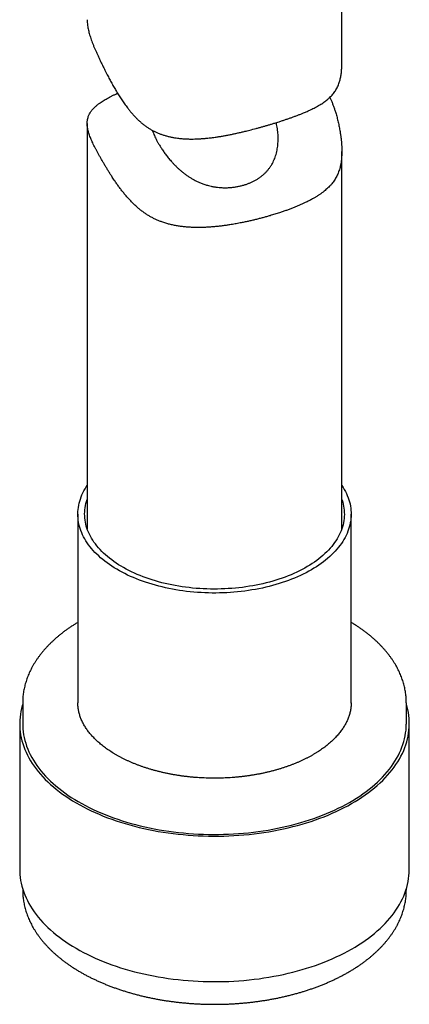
# Model space of a CAD drawing. Header units: millimetres. Extents: x 8 to 820, y 12 to 745.
# Tile 30 of 56: x 764 to 787, y 113 to 171. Entities that reach past the tile are written whole.
import ezdxf

# ---------------------------------------------------------------- set-up
doc = ezdxf.new("R2010")
doc.units = ezdxf.units.MM

msp = doc.modelspace()

# ---------------------------------------------------------------- linework, layer by layer
at = {"color": 7, "linetype": 'Continuous', "lineweight": 30}
for p, q in [((783.216, 168.312), (783.216, 171.935)), ((768.216, 164.796), (768.216, 140.903)), ((783.216, 140.903), (783.216, 163.144)), ((767.666, 141.773), (767.666, 130.649)), ((783.766, 130.638), (783.766, 141.773)), ((764.416, 130.649), (764.416, 129.424)), ((787.016, 129.424), (787.016, 130.649)), ((787.016, 130.649), (787.016, 130.647)), ((764.241, 129.424), (764.241, 120.851)), ((787.191, 120.851), (787.191, 129.424)), ((764.416, 119.698), (764.416, 119.626)), ((787.016, 119.626), (787.016, 119.698))]:
    msp.add_line(p, q, dxfattribs=at)
at = {"color": 7, "linetype": 'Continuous', "lineweight": 30, "flags": 128}
for points in [[(783.216, 143.461), (783.217, 143.459), (783.293, 143.343), (783.363, 143.225), (783.428, 143.105), (783.487, 142.985), (783.54, 142.865), (783.588, 142.743), (783.631, 142.621), (783.667, 142.498), (783.698, 142.374), (783.723, 142.25), (783.742, 142.126), (783.756, 142.001), (783.764, 141.877), (783.766, 141.752), (783.762, 141.627), (783.752, 141.502), (783.737, 141.378), (783.715, 141.254), (783.688, 141.13), (783.655, 141.007), (783.617, 140.884), (783.573, 140.762), (783.523, 140.64), (783.467, 140.52), (783.406, 140.4), (783.34, 140.281), (783.268, 140.164), (783.19, 140.047), (783.107, 139.932), (783.019, 139.818), (782.925, 139.706), (782.827, 139.595), (782.723, 139.485), (782.614, 139.377), (782.5, 139.271), (782.381, 139.167), (782.258, 139.065), (782.129, 138.964), (781.996, 138.866), (781.859, 138.77), (781.717, 138.676), (781.571, 138.584), (781.42, 138.494), (781.266, 138.407), (781.107, 138.322), (780.945, 138.24), (780.779, 138.16), (780.609, 138.083), (780.435, 138.008), (780.259, 137.936), (780.079, 137.867), (779.895, 137.801), (779.709, 137.738), (779.52, 137.677), (779.328, 137.62), (779.134, 137.565), (778.937, 137.514), (778.738, 137.466), (778.536, 137.42), (778.333, 137.378), (778.127, 137.339), (777.92, 137.303), (777.712, 137.271), (777.502, 137.241), (777.29, 137.215), (777.078, 137.193), (776.864, 137.173), (776.65, 137.157), (776.435, 137.144), (776.219, 137.135), (776.003, 137.129), (775.787, 137.126), (775.571, 137.126), (775.355, 137.13), (775.139, 137.138), (774.924, 137.148), (774.709, 137.162), (774.495, 137.179), (774.282, 137.2), (774.07, 137.224), (773.859, 137.251), (773.649, 137.281), (773.441, 137.315), (773.235, 137.352), (773.03, 137.392), (772.827, 137.435), (772.626, 137.481), (772.428, 137.531), (772.232, 137.583), (772.038, 137.639), (771.847, 137.697), (771.659, 137.759), (771.474, 137.823), (771.292, 137.89), (771.113, 137.96), (770.937, 138.033), (770.765, 138.108), (770.596, 138.186), (770.431, 138.267), (770.27, 138.35), (770.113, 138.436), (769.96, 138.524), (769.811, 138.614), (769.666, 138.707), (769.526, 138.802), (769.39, 138.899), (769.258, 138.998), (769.132, 139.099), (769.01, 139.202), (768.893, 139.307), (768.78, 139.414), (768.673, 139.522), (768.571, 139.632), (768.474, 139.743), (768.382, 139.856), (768.296, 139.971), (768.214, 140.086), (768.139, 140.203), (768.068, 140.321), (768.004, 140.44), (767.945, 140.56), (767.891, 140.681), (767.843, 140.803), (767.801, 140.925), (767.764, 141.048), (767.733, 141.172), (767.708, 141.296), (767.689, 141.42), (767.675, 141.544), (767.668, 141.669), (767.666, 141.794), (767.67, 141.919), (767.679, 142.043), (767.695, 142.168), (767.716, 142.292), (767.743, 142.416), (767.776, 142.539), (767.814, 142.662), (767.858, 142.784), (767.908, 142.905), (767.964, 143.026), (768.025, 143.146), (768.092, 143.264), (768.164, 143.382), (768.216, 143.461)], [(783.216, 142.643), (783.229, 142.603), (783.266, 142.483), (783.297, 142.363), (783.322, 142.242), (783.342, 142.121), (783.356, 141.999), (783.363, 141.878), (783.366, 141.756), (783.362, 141.634), (783.352, 141.513), (783.337, 141.391), (783.316, 141.27), (783.289, 141.15), (783.256, 141.029), (783.218, 140.91), (783.174, 140.791), (783.124, 140.672), (783.069, 140.555), (783.008, 140.438), (782.942, 140.323), (782.87, 140.209), (782.792, 140.095), (782.71, 139.983), (782.621, 139.873), (782.528, 139.764), (782.43, 139.656), (782.326, 139.55), (782.218, 139.446), (782.104, 139.343), (781.986, 139.243), (781.862, 139.144), (781.735, 139.047), (781.602, 138.952), (781.465, 138.86), (781.324, 138.769), (781.179, 138.681), (781.029, 138.596), (780.875, 138.512), (780.718, 138.431), (780.556, 138.353), (780.391, 138.277), (780.223, 138.204), (780.051, 138.134), (779.875, 138.067), (779.697, 138.002), (779.515, 137.94), (779.331, 137.881), (779.144, 137.825), (778.954, 137.772), (778.762, 137.722), (778.567, 137.675), (778.371, 137.631), (778.172, 137.59), (777.971, 137.553), (777.769, 137.519), (777.565, 137.488), (777.36, 137.46), (777.154, 137.435), (776.946, 137.414), (776.738, 137.396), (776.528, 137.382), (776.318, 137.37), (776.108, 137.362), (775.897, 137.358), (775.686, 137.357), (775.476, 137.359), (775.265, 137.364), (775.055, 137.373), (774.845, 137.385), (774.636, 137.401), (774.428, 137.42), (774.22, 137.442), (774.014, 137.467), (773.809, 137.496), (773.606, 137.528), (773.404, 137.563), (773.204, 137.601), (773.006, 137.643), (772.81, 137.688), (772.616, 137.735), (772.424, 137.786), (772.235, 137.84), (772.049, 137.897), (771.865, 137.957), (771.685, 138.019), (771.507, 138.085), (771.333, 138.153), (771.162, 138.224), (770.994, 138.298), (770.83, 138.375), (770.67, 138.454), (770.513, 138.535), (770.36, 138.619), (770.212, 138.705), (770.068, 138.794), (769.928, 138.885), (769.792, 138.978), (769.661, 139.074), (769.534, 139.171), (769.412, 139.27), (769.295, 139.371), (769.183, 139.475), (769.076, 139.579), (768.974, 139.686), (768.877, 139.794), (768.785, 139.903), (768.698, 140.014), (768.617, 140.127), (768.541, 140.24), (768.471, 140.355), (768.406, 140.471), (768.346, 140.587), (768.293, 140.705), (768.244, 140.824), (768.202, 140.943), (768.165, 141.063), (768.134, 141.183), (768.109, 141.304), (768.089, 141.425), (768.076, 141.546), (768.068, 141.668), (768.066, 141.79), (768.069, 141.911), (768.079, 142.033), (768.094, 142.154), (768.115, 142.275), (768.142, 142.396), (768.175, 142.516), (768.213, 142.636), (768.216, 142.643)], [(764.416, 130.577), (764.391, 130.494), (764.347, 130.323), (764.31, 130.151), (764.281, 129.978), (764.26, 129.805), (764.246, 129.632), (764.241, 129.459), (764.243, 129.285), (764.253, 129.112), (764.272, 128.939), (764.297, 128.766), (764.331, 128.594), (764.373, 128.422), (764.422, 128.251), (764.479, 128.081), (764.544, 127.911), (764.616, 127.743), (764.696, 127.576), (764.784, 127.41), (764.879, 127.245), (764.982, 127.082), (765.091, 126.921), (765.209, 126.761), (765.333, 126.603), (765.464, 126.447), (765.603, 126.294), (765.748, 126.142), (765.901, 125.992), (766.06, 125.845), (766.225, 125.701), (766.397, 125.558), (766.576, 125.419), (766.761, 125.282), (766.951, 125.148), (767.148, 125.017), (767.351, 124.889), (767.56, 124.764), (767.774, 124.643), (767.993, 124.524), (768.218, 124.409), (768.448, 124.298), (768.683, 124.19), (768.923, 124.085), (769.167, 123.984), (769.416, 123.887), (769.669, 123.794), (769.927, 123.705), (770.188, 123.619), (770.453, 123.538), (770.722, 123.46), (770.994, 123.387), (771.269, 123.317), (771.548, 123.252), (771.829, 123.191), (772.113, 123.135), (772.4, 123.082), (772.688, 123.035), (772.979, 122.991), (773.272, 122.952), (773.566, 122.917), (773.862, 122.887), (774.159, 122.861), (774.457, 122.84), (774.756, 122.823), (775.056, 122.811), (775.356, 122.803), (775.656, 122.8), (775.957, 122.801), (776.257, 122.807), (776.557, 122.818), (776.856, 122.833), (777.154, 122.852), (777.452, 122.876), (777.748, 122.905), (778.043, 122.938), (778.337, 122.975), (778.628, 123.017), (778.918, 123.063), (779.205, 123.114), (779.49, 123.168), (779.772, 123.228), (780.052, 123.291), (780.328, 123.359), (780.602, 123.43), (780.872, 123.506), (781.139, 123.586), (781.402, 123.67), (781.66, 123.758), (781.915, 123.85), (782.166, 123.946), (782.412, 124.045), (782.654, 124.148), (782.891, 124.255), (783.123, 124.365), (783.35, 124.478), (783.571, 124.595), (783.787, 124.716), (783.998, 124.839), (784.203, 124.966), (784.403, 125.096), (784.596, 125.229), (784.783, 125.364), (784.964, 125.503), (785.139, 125.644), (785.307, 125.788), (785.468, 125.934), (785.623, 126.082), (785.772, 126.233), (785.913, 126.386), (786.047, 126.541), (786.174, 126.698), (786.294, 126.857), (786.407, 127.018), (786.512, 127.181), (786.61, 127.345), (786.701, 127.51), (786.784, 127.677), (786.86, 127.844), (786.927, 128.013), (786.987, 128.183), (787.04, 128.354), (787.085, 128.526), (787.121, 128.698), (787.15, 128.87), (787.172, 129.043), (787.185, 129.216), (787.19, 129.39), (787.188, 129.563), (787.178, 129.737), (787.16, 129.91), (787.134, 130.082), (787.1, 130.255), (787.059, 130.427), (787.016, 130.577)], [(764.416, 129.424), (764.418, 129.287), (764.428, 129.117), (764.446, 128.946), (764.472, 128.776), (764.505, 128.606), (764.546, 128.437), (764.594, 128.269), (764.651, 128.101), (764.714, 127.934), (764.786, 127.769), (764.864, 127.604), (764.951, 127.441), (765.044, 127.279), (765.145, 127.118), (765.254, 126.959), (765.369, 126.802), (765.491, 126.646), (765.621, 126.493), (765.757, 126.341), (765.9, 126.192), (766.05, 126.045), (766.207, 125.9), (766.37, 125.757), (766.539, 125.617), (766.715, 125.48), (766.897, 125.345), (767.085, 125.213), (767.279, 125.084), (767.479, 124.958), (767.684, 124.836), (767.895, 124.716), (768.111, 124.599), (768.332, 124.486), (768.559, 124.376), (768.79, 124.27), (769.026, 124.167), (769.267, 124.067), (769.512, 123.972), (769.762, 123.88), (770.015, 123.792), (770.272, 123.708), (770.533, 123.627), (770.798, 123.551), (771.066, 123.479), (771.337, 123.41), (771.611, 123.346), (771.888, 123.286), (772.168, 123.231), (772.45, 123.179), (772.734, 123.132), (773.021, 123.089), (773.309, 123.051), (773.599, 123.016), (773.89, 122.987), (774.183, 122.961), (774.476, 122.94), (774.771, 122.924), (775.066, 122.912), (775.361, 122.904), (775.657, 122.901), (775.953, 122.902), (776.248, 122.908), (776.544, 122.918), (776.838, 122.933), (777.132, 122.952), (777.425, 122.976), (777.717, 123.004), (778.008, 123.036), (778.297, 123.073), (778.584, 123.114), (778.869, 123.16), (779.152, 123.21), (779.432, 123.264), (779.71, 123.322), (779.986, 123.385), (780.258, 123.451), (780.527, 123.522), (780.793, 123.597), (781.056, 123.675), (781.315, 123.758), (781.57, 123.845), (781.821, 123.935), (782.068, 124.029), (782.31, 124.127), (782.548, 124.228), (782.781, 124.333), (783.01, 124.442), (783.233, 124.554), (783.451, 124.669), (783.664, 124.788), (783.872, 124.909), (784.074, 125.034), (784.27, 125.162), (784.46, 125.293), (784.645, 125.426), (784.823, 125.563), (784.995, 125.702), (785.161, 125.843), (785.32, 125.987), (785.472, 126.133), (785.618, 126.282), (785.757, 126.433), (785.889, 126.585), (786.015, 126.74), (786.133, 126.897), (786.244, 127.055), (786.348, 127.215), (786.444, 127.376), (786.534, 127.539), (786.615, 127.703), (786.69, 127.868), (786.756, 128.035), (786.816, 128.202), (786.867, 128.37), (786.911, 128.539), (786.947, 128.709), (786.976, 128.879), (786.997, 129.049), (787.01, 129.22), (787.015, 129.39), (787.016, 129.424)], [(764.241, 120.851), (764.243, 120.711), (764.253, 120.538), (764.272, 120.365), (764.297, 120.192), (764.331, 120.02), (764.373, 119.848), (764.422, 119.677), (764.479, 119.507), (764.544, 119.338), (764.616, 119.169), (764.696, 119.002), (764.784, 118.836), (764.879, 118.672), (764.982, 118.509), (765.091, 118.347), (765.209, 118.188), (765.333, 118.03), (765.464, 117.874), (765.603, 117.72), (765.748, 117.568), (765.901, 117.419), (766.06, 117.272), (766.225, 117.127), (766.397, 116.985), (766.576, 116.845), (766.761, 116.708), (766.951, 116.575), (767.148, 116.444), (767.351, 116.316), (767.56, 116.191), (767.774, 116.069), (767.993, 115.951), (768.218, 115.836), (768.448, 115.724), (768.683, 115.616), (768.923, 115.512), (769.167, 115.411), (769.416, 115.314), (769.669, 115.22), (769.927, 115.131), (770.188, 115.045), (770.453, 114.964), (770.722, 114.886), (770.994, 114.813), (771.269, 114.744), (771.548, 114.679), (771.829, 114.618), (772.113, 114.561), (772.4, 114.509), (772.688, 114.461), (772.979, 114.417), (773.272, 114.378), (773.566, 114.343), (773.862, 114.313), (774.159, 114.287), (774.457, 114.266), (774.756, 114.249), (775.056, 114.237), (775.356, 114.229), (775.656, 114.226), (775.957, 114.228), (776.257, 114.234), (776.557, 114.244), (776.856, 114.259), (777.154, 114.278), (777.452, 114.302), (777.748, 114.331), (778.043, 114.364), (778.337, 114.401), (778.628, 114.443), (778.918, 114.489), (779.205, 114.54), (779.49, 114.595), (779.772, 114.654), (780.052, 114.717), (780.328, 114.785), (780.602, 114.857), (780.872, 114.933), (781.139, 115.013), (781.402, 115.097), (781.66, 115.184), (781.915, 115.276), (782.166, 115.372), (782.412, 115.471), (782.654, 115.574), (782.891, 115.681), (783.123, 115.791), (783.35, 115.905), (783.571, 116.022), (783.787, 116.142), (783.998, 116.266), (784.203, 116.392), (784.403, 116.522), (784.596, 116.655), (784.783, 116.791), (784.964, 116.929), (785.139, 117.07), (785.307, 117.214), (785.468, 117.36), (785.623, 117.509), (785.772, 117.659), (785.913, 117.813), (786.047, 117.968), (786.174, 118.125), (786.294, 118.284), (786.407, 118.445), (786.512, 118.607), (786.61, 118.771), (786.701, 118.936), (786.784, 119.103), (786.86, 119.271), (786.927, 119.44), (786.987, 119.61), (787.04, 119.78), (787.085, 119.952), (787.121, 120.124), (787.15, 120.297), (787.172, 120.47), (787.185, 120.643), (787.19, 120.816), (787.191, 120.851)]]:
    msp.add_lwpolyline(points, dxfattribs=at)
at = {"color": 7, "linetype": 'Continuous', "lineweight": 30}
for points, knots in [([(768.216, 170.907), (768.216, 170.9), (768.215, 170.849), (768.221, 170.734), (768.236, 170.582), (768.26, 170.429), (768.287, 170.296), (768.32, 170.158), (768.36, 170.016), (768.406, 169.869), (768.457, 169.716), (768.515, 169.559), (768.578, 169.399), (768.646, 169.235), (768.718, 169.069), (768.794, 168.899), (768.875, 168.724), (768.96, 168.545), (769.049, 168.361), (769.141, 168.173), (769.231, 167.992), (769.318, 167.82), (769.416, 167.628), (769.532, 167.408), (769.666, 167.159), (769.805, 166.912), (769.949, 166.665), (770.099, 166.42), (770.256, 166.178), (770.419, 165.94), (770.572, 165.732), (770.712, 165.555), (770.835, 165.407), (770.961, 165.264), (771.091, 165.127), (771.226, 164.994), (771.367, 164.866), (771.514, 164.744), (771.667, 164.629), (771.825, 164.521), (771.988, 164.423), (772.153, 164.335), (772.32, 164.256), (772.492, 164.185), (772.667, 164.121), (772.847, 164.066), (773.03, 164.018), (773.215, 163.978), (773.425, 163.941), (773.661, 163.91), (773.922, 163.888), (774.185, 163.876), (774.429, 163.875), (774.652, 163.88), (774.855, 163.89), (775.059, 163.905), (775.286, 163.925), (775.539, 163.954), (775.794, 163.988), (776.028, 164.025), (776.239, 164.06), (776.45, 164.099), (776.662, 164.14), (776.874, 164.184), (777.086, 164.231), (777.297, 164.279), (777.532, 164.335), (777.822, 164.407), (778.103, 164.481), (778.351, 164.549), (778.536, 164.6), (778.72, 164.653), (778.902, 164.706), (779.082, 164.76), (779.201, 164.797), (779.26, 164.815)], [0, 0, 0, 0, 0.002348, 0.01724, 0.037322, 0.05049, 0.063658, 0.076903, 0.090149, 0.103571, 0.116992, 0.130516, 0.14404, 0.157226, 0.170411, 0.183706, 0.197001, 0.210521, 0.224041, 0.23767, 0.251301, 0.262881, 0.274472, 0.291989, 0.309507, 0.327085, 0.344663, 0.362376, 0.380089, 0.397856, 0.415623, 0.427546, 0.43948, 0.451141, 0.462803, 0.474527, 0.486251, 0.49815, 0.510048, 0.52207, 0.534092, 0.54577, 0.557449, 0.569236, 0.581023, 0.593002, 0.604982, 0.61704, 0.629099, 0.645548, 0.661998, 0.678575, 0.695152, 0.707734, 0.720317, 0.73294, 0.745562, 0.762518, 0.779797, 0.792846, 0.805896, 0.818986, 0.832076, 0.845297, 0.858517, 0.871784, 0.885051, 0.902872, 0.926985, 0.939083, 0.951181, 0.963364, 0.975547, 0.987773, 1, 1, 1, 1]), ([(779.26, 164.815), (779.347, 164.842), (779.5, 164.89), (779.712, 164.959), (779.901, 165.022), (780.086, 165.085), (780.269, 165.149), (780.447, 165.214), (780.622, 165.28), (780.793, 165.346), (780.978, 165.421), (781.172, 165.504), (781.356, 165.588), (781.515, 165.664), (781.653, 165.735), (781.786, 165.807), (781.914, 165.882), (782.038, 165.958), (782.156, 166.038), (782.269, 166.12), (782.388, 166.215), (782.498, 166.314), (782.6, 166.418), (782.685, 166.513), (782.764, 166.614), (782.837, 166.72), (782.905, 166.832), (782.966, 166.951), (783.021, 167.077), (783.065, 167.198), (783.1, 167.313), (783.127, 167.421), (783.151, 167.533), (783.171, 167.651), (783.188, 167.773), (783.2, 167.902), (783.209, 168.035), (783.215, 168.171), (783.215, 168.266), (783.216, 168.312)], [0, 0, 0, 0, 0.036382, 0.063938, 0.091495, 0.119176, 0.146858, 0.174914, 0.20297, 0.231147, 0.259325, 0.297252, 0.333631, 0.361127, 0.388622, 0.416213, 0.443804, 0.471685, 0.499567, 0.527547, 0.555528, 0.593124, 0.620317, 0.64751, 0.674823, 0.702136, 0.729743, 0.757348, 0.785148, 0.812947, 0.833484, 0.85402, 0.874679, 0.895338, 0.916286, 0.937233, 0.958353, 0.979473, 1, 1, 1, 1]), ([(779.26, 159.441), (779.17, 159.414), (779.012, 159.365), (778.781, 159.299), (778.569, 159.241), (778.354, 159.184), (778.136, 159.129), (777.914, 159.076), (777.689, 159.024), (777.462, 158.976), (777.207, 158.924), (776.928, 158.872), (776.648, 158.825), (776.396, 158.787), (776.168, 158.756), (775.939, 158.729), (775.708, 158.706), (775.477, 158.687), (775.245, 158.673), (775.013, 158.664), (774.754, 158.659), (774.494, 158.663), (774.234, 158.675), (774, 158.693), (773.767, 158.719), (773.534, 158.754), (773.302, 158.797), (773.072, 158.85), (772.844, 158.914), (772.632, 158.984), (772.437, 159.058), (772.256, 159.136), (772.079, 159.223), (771.905, 159.318), (771.734, 159.422), (771.566, 159.535), (771.403, 159.656), (771.22, 159.804), (771.038, 159.966), (770.858, 160.142), (770.702, 160.306), (770.55, 160.476), (770.403, 160.651), (770.26, 160.829), (770.122, 161.012), (769.987, 161.197), (769.842, 161.406), (769.706, 161.61), (769.578, 161.81), (769.471, 161.982), (769.366, 162.153), (769.263, 162.324), (769.164, 162.494), (769.067, 162.661), (768.973, 162.825), (768.884, 162.985), (768.8, 163.139), (768.721, 163.288), (768.646, 163.433), (768.577, 163.574), (768.512, 163.711), (768.454, 163.844), (768.401, 163.972), (768.353, 164.101), (768.311, 164.229), (768.275, 164.357), (768.247, 164.479), (768.228, 164.597), (768.217, 164.71), (768.214, 164.82), (768.22, 164.925), (768.236, 165.035), (768.262, 165.14), (768.296, 165.239), (768.335, 165.326), (768.381, 165.411), (768.435, 165.494), (768.497, 165.576), (768.566, 165.656), (768.643, 165.735), (768.736, 165.822), (768.849, 165.915), (768.973, 166.007), (769.094, 166.088), (769.21, 166.161), (769.333, 166.234), (769.464, 166.306), (769.602, 166.379), (769.748, 166.452), (769.883, 166.516), (769.972, 166.557), (770.007, 166.572)], [0, 0, 0, 0, 0.014185, 0.024923, 0.035661, 0.046445, 0.057228, 0.06815, 0.079073, 0.090041, 0.101009, 0.115766, 0.129951, 0.140677, 0.151403, 0.162168, 0.172934, 0.183821, 0.194709, 0.20564, 0.21657, 0.231267, 0.242449, 0.25363, 0.26487, 0.27611, 0.287486, 0.298862, 0.310324, 0.321785, 0.331276, 0.340766, 0.350326, 0.359885, 0.369598, 0.379311, 0.389102, 0.398893, 0.413215, 0.424056, 0.434897, 0.445783, 0.45667, 0.467659, 0.478649, 0.489664, 0.500679, 0.515455, 0.525462, 0.53547, 0.545513, 0.555557, 0.565711, 0.575865, 0.586107, 0.596349, 0.606386, 0.616423, 0.626553, 0.636683, 0.646996, 0.657309, 0.667707, 0.678106, 0.689769, 0.701433, 0.713188, 0.724943, 0.736862, 0.748781, 0.760769, 0.772758, 0.787853, 0.799275, 0.810698, 0.822166, 0.833634, 0.84524, 0.856845, 0.868495, 0.880145, 0.895812, 0.911013, 0.922517, 0.934021, 0.945573, 0.957125, 0.968828, 0.980532, 0.99229, 1, 1, 1, 1]), ([(782.511, 166.329), (782.535, 166.277), (782.586, 166.165), (782.659, 165.989), (782.729, 165.803), (782.794, 165.614), (782.863, 165.396), (782.934, 165.149), (783.003, 164.871), (783.063, 164.591), (783.109, 164.337), (783.143, 164.112), (783.169, 163.914), (783.189, 163.718), (783.204, 163.528), (783.213, 163.344), (783.217, 163.167), (783.215, 162.994), (783.207, 162.825), (783.192, 162.661), (783.172, 162.502), (783.144, 162.349), (783.111, 162.203), (783.071, 162.064), (783.026, 161.933), (782.974, 161.806), (782.917, 161.684), (782.852, 161.566), (782.782, 161.452), (782.705, 161.342), (782.611, 161.222), (782.507, 161.105), (782.393, 160.991), (782.284, 160.891), (782.168, 160.794), (782.046, 160.7), (781.916, 160.608), (781.78, 160.518), (781.638, 160.431), (781.473, 160.335), (781.283, 160.234), (781.083, 160.135), (780.895, 160.048), (780.72, 159.97), (780.539, 159.895), (780.352, 159.82), (780.159, 159.746), (779.96, 159.673), (779.756, 159.602), (779.524, 159.524), (779.356, 159.471), (779.26, 159.441)], [0, 0, 0, 0, 0.016136, 0.034489, 0.052844, 0.071254, 0.089665, 0.115966, 0.142292, 0.168917, 0.195574, 0.214647, 0.23372, 0.252878, 0.272036, 0.290305, 0.308573, 0.326988, 0.345402, 0.364147, 0.382892, 0.401804, 0.420716, 0.438956, 0.457197, 0.475549, 0.493901, 0.512452, 0.531003, 0.54964, 0.568276, 0.594424, 0.61421, 0.633995, 0.65386, 0.673725, 0.693827, 0.713929, 0.73411, 0.754291, 0.781432, 0.808189, 0.828448, 0.848708, 0.869054, 0.889401, 0.910025, 0.930649, 0.951371, 0.972093, 1, 1, 1, 1]), ([(777.488, 161.176), (777.545, 161.195), (777.659, 161.232), (777.823, 161.297), (777.983, 161.37), (778.137, 161.452), (778.285, 161.541), (778.425, 161.638), (778.557, 161.742), (778.679, 161.852), (778.794, 161.97), (778.901, 162.096), (778.999, 162.23), (779.087, 162.369), (779.165, 162.512), (779.233, 162.659), (779.292, 162.811), (779.343, 162.969), (779.385, 163.132), (779.417, 163.296), (779.441, 163.46), (779.457, 163.625), (779.466, 163.793), (779.466, 163.962), (779.459, 164.134), (779.444, 164.307), (779.422, 164.48), (779.392, 164.643), (779.368, 164.764), (779.35, 164.826), (779.346, 164.842)], [0, 0, 0, 0, 0.0369581, 0.073944, 0.1109019, 0.1486454, 0.1864189, 0.2241615, 0.2611355, 0.2981387, 0.335112, 0.3729152, 0.4107505, 0.4485543, 0.4849317, 0.5213365, 0.5577163, 0.5947854, 0.6318801, 0.668953, 0.7045459, 0.7403111, 0.776077, 0.8123604, 0.8486442, 0.885432, 0.9222199, 0.9591583, 0.9897307, 1, 1, 1, 1]), ([(772.058, 164.387), (772.062, 164.373), (772.08, 164.316), (772.117, 164.214), (772.172, 164.082), (772.235, 163.945), (772.305, 163.806), (772.384, 163.663), (772.466, 163.523), (772.565, 163.362), (772.685, 163.181), (772.831, 162.977), (772.988, 162.775), (773.137, 162.598), (773.275, 162.446), (773.397, 162.318), (773.524, 162.194), (773.656, 162.073), (773.793, 161.956), (773.936, 161.842), (774.084, 161.734), (774.238, 161.631), (774.4, 161.532), (774.57, 161.438), (774.748, 161.351), (774.94, 161.27), (775.145, 161.195), (775.339, 161.137), (775.526, 161.092), (775.706, 161.057), (775.901, 161.029), (776.107, 161.011), (776.321, 161.004), (776.52, 161.008), (776.712, 161.021), (776.897, 161.043), (777.098, 161.077), (777.296, 161.12), (777.424, 161.158), (777.488, 161.176)], [0, 0, 0, 0, 0.008798, 0.033916, 0.059055, 0.084174, 0.109869, 0.135586, 0.161284, 0.184979, 0.220925, 0.256875, 0.293374, 0.329875, 0.354442, 0.378947, 0.403539, 0.428132, 0.453039, 0.477945, 0.503194, 0.528441, 0.553816, 0.580913, 0.608029, 0.635124, 0.666172, 0.697219, 0.718146, 0.745274, 0.772424, 0.799552, 0.830695, 0.861839, 0.882844, 0.911972, 0.9411, 0.97055, 1, 1, 1, 1]), ([(767.666, 135.394), (767.656, 135.388), (767.588, 135.348), (767.466, 135.272), (767.301, 135.165), (767.139, 135.056), (766.982, 134.944), (766.828, 134.831), (766.679, 134.715), (766.533, 134.598), (766.393, 134.478), (766.256, 134.356), (766.124, 134.233), (765.996, 134.108), (765.873, 133.981), (765.754, 133.853), (765.641, 133.723), (765.532, 133.591), (765.428, 133.458), (765.328, 133.323), (765.234, 133.188), (765.145, 133.051), (765.06, 132.912), (764.981, 132.773), (764.907, 132.633), (764.838, 132.492), (764.774, 132.35), (764.715, 132.207), (764.662, 132.064), (764.614, 131.92), (764.571, 131.776), (764.533, 131.631), (764.501, 131.486), (764.473, 131.34), (764.451, 131.194), (764.434, 131.049), (764.423, 130.903), (764.416, 130.769), (764.416, 130.684), (764.416, 130.647)], [0, 0, 0, 0, 0.004908, 0.033232, 0.061557, 0.089882, 0.118205, 0.146525, 0.174839, 0.203145, 0.23144, 0.259721, 0.287985, 0.316229, 0.344448, 0.372639, 0.400798, 0.42892, 0.457002, 0.485039, 0.513027, 0.540962, 0.56884, 0.596659, 0.624415, 0.652107, 0.679733, 0.707293, 0.734788, 0.762217, 0.789584, 0.816893, 0.844146, 0.871349, 0.898509, 0.92563, 0.952722, 0.979791, 1, 1, 1, 1]), ([(787.015, 130.647), (787.015, 130.675), (787.015, 130.752), (787.01, 130.877), (786.999, 131.023), (786.984, 131.169), (786.962, 131.314), (786.936, 131.459), (786.905, 131.604), (786.868, 131.748), (786.826, 131.892), (786.779, 132.035), (786.727, 132.178), (786.67, 132.32), (786.608, 132.461), (786.54, 132.602), (786.468, 132.741), (786.39, 132.88), (786.307, 133.017), (786.22, 133.154), (786.127, 133.289), (786.029, 133.424), (785.927, 133.557), (785.82, 133.688), (785.708, 133.818), (785.591, 133.947), (785.469, 134.073), (785.343, 134.199), (785.213, 134.322), (785.078, 134.444), (784.938, 134.564), (784.795, 134.682), (784.647, 134.798), (784.494, 134.912), (784.338, 135.024), (784.178, 135.133), (784.014, 135.241), (783.876, 135.328), (783.792, 135.378), (783.766, 135.394)], [0, 0, 0, 0, 0.015575, 0.042623, 0.069672, 0.096733, 0.123811, 0.150917, 0.178056, 0.205236, 0.232462, 0.259741, 0.287075, 0.31447, 0.341926, 0.369447, 0.397033, 0.424683, 0.452396, 0.480172, 0.508006, 0.535898, 0.563843, 0.591838, 0.619878, 0.64796, 0.67608, 0.704233, 0.732416, 0.760624, 0.788854, 0.817103, 0.845368, 0.873644, 0.90193, 0.930223, 0.958522, 0.986823, 1, 1, 1, 1]), ([(783.765, 130.65), (783.765, 130.642), (783.766, 130.597), (783.762, 130.515), (783.754, 130.405), (783.74, 130.294), (783.72, 130.184), (783.696, 130.075), (783.667, 129.965), (783.632, 129.857), (783.593, 129.749), (783.549, 129.642), (783.499, 129.535), (783.446, 129.43), (783.387, 129.325), (783.324, 129.221), (783.255, 129.117), (783.183, 129.015), (783.105, 128.914), (783.024, 128.813), (782.937, 128.714), (782.846, 128.615), (782.751, 128.518), (782.651, 128.422), (782.547, 128.327), (782.438, 128.234), (782.326, 128.142), (782.209, 128.051), (782.087, 127.962), (781.962, 127.874), (781.833, 127.788), (781.699, 127.703), (781.562, 127.621), (781.421, 127.54), (781.276, 127.461), (781.128, 127.384), (780.976, 127.309), (780.821, 127.236), (780.662, 127.165), (780.5, 127.096), (780.335, 127.03), (780.166, 126.966), (779.995, 126.904), (779.821, 126.845), (779.645, 126.788), (779.465, 126.733), (779.283, 126.681), (779.099, 126.632), (778.913, 126.585), (778.724, 126.54), (778.533, 126.499), (778.341, 126.46), (778.147, 126.424), (777.951, 126.391), (777.754, 126.36), (777.555, 126.332), (777.355, 126.308), (777.154, 126.286), (776.952, 126.266), (776.749, 126.25), (776.546, 126.237), (776.342, 126.226), (776.137, 126.219), (775.933, 126.214), (775.728, 126.213), (775.523, 126.214), (775.318, 126.218), (775.114, 126.225), (774.909, 126.235), (774.706, 126.248), (774.503, 126.264), (774.301, 126.283), (774.1, 126.305), (773.9, 126.329), (773.701, 126.357), (773.503, 126.387), (773.307, 126.42), (773.113, 126.456), (772.92, 126.494), (772.729, 126.536), (772.54, 126.579), (772.354, 126.626), (772.169, 126.675), (771.987, 126.727), (771.807, 126.781), (771.63, 126.838), (771.456, 126.897), (771.284, 126.959), (771.116, 127.023), (770.95, 127.089), (770.788, 127.157), (770.628, 127.228), (770.473, 127.301), (770.32, 127.375), (770.172, 127.452), (770.026, 127.531), (769.885, 127.611), (769.747, 127.694), (769.614, 127.778), (769.484, 127.864), (769.358, 127.951), (769.237, 128.04), (769.12, 128.131), (769.006, 128.222), (768.898, 128.316), (768.793, 128.41), (768.693, 128.505), (768.598, 128.602), (768.507, 128.7), (768.42, 128.799), (768.338, 128.898), (768.26, 128.999), (768.188, 129.1), (768.119, 129.203), (768.056, 129.306), (767.997, 129.409), (767.942, 129.514), (767.893, 129.619), (767.848, 129.725), (767.808, 129.831), (767.773, 129.938), (767.742, 130.046), (767.717, 130.154), (767.697, 130.263), (767.681, 130.373), (767.671, 130.483), (767.666, 130.575), (767.666, 130.631), (767.666, 130.65)], [0, 0, 0, 0, 0.0019274, 0.0104591, 0.0189881, 0.0275022, 0.0359912, 0.0444466, 0.052862, 0.0612331, 0.0695574, 0.0778346, 0.0860655, 0.0942523, 0.1023977, 0.1105051, 0.1185781, 0.1266205, 0.1346358, 0.1426275, 0.150599, 0.1585534, 0.1664934, 0.1744215, 0.18234, 0.190251, 0.1981562, 0.2060572, 0.2139553, 0.2218517, 0.2297473, 0.2376429, 0.2455392, 0.2534367, 0.2613359, 0.2692373, 0.2771413, 0.285048, 0.2929577, 0.3008705, 0.3087865, 0.3167058, 0.3246284, 0.3325542, 0.3404832, 0.3484154, 0.3563506, 0.3642887, 0.3722297, 0.3801734, 0.3881197, 0.3960684, 0.4040194, 0.4119725, 0.4199276, 0.4278845, 0.435843, 0.443803, 0.4517643, 0.4597268, 0.4676901, 0.4756543, 0.4836191, 0.4915844, 0.4995499, 0.5075156, 0.5154811, 0.5234463, 0.5314111, 0.5393752, 0.5473385, 0.5553008, 0.5632619, 0.5712217, 0.5791799, 0.5871365, 0.5950913, 0.603044, 0.6109946, 0.6189428, 0.6268885, 0.6348315, 0.6427717, 0.6507091, 0.6586433, 0.6665743, 0.6745021, 0.6824264, 0.6903473, 0.6982647, 0.7061786, 0.7140889, 0.7219957, 0.7298992, 0.7377994, 0.7456965, 0.7535908, 0.7614827, 0.7693724, 0.7772607, 0.7851479, 0.793035, 0.8009224, 0.8088112, 0.8167026, 0.8245978, 0.8324985, 0.8404063, 0.8483233, 0.8562517, 0.8641941, 0.8721531, 0.8801318, 0.8881335, 0.8961617, 0.9042198, 0.9123116, 0.9204407, 0.9286105, 0.936824, 0.9450833, 0.9533898, 0.9617434, 0.9701425, 0.9785835, 0.9870606, 0.9955662, 1, 1, 1, 1]), ([(764.416, 119.626), (764.416, 119.599), (764.416, 119.522), (764.421, 119.398), (764.432, 119.252), (764.448, 119.106), (764.469, 118.961), (764.495, 118.816), (764.527, 118.671), (764.563, 118.527), (764.605, 118.383), (764.652, 118.24), (764.704, 118.097), (764.761, 117.955), (764.824, 117.814), (764.891, 117.673), (764.964, 117.534), (765.041, 117.395), (765.124, 117.257), (765.212, 117.121), (765.304, 116.985), (765.402, 116.851), (765.504, 116.718), (765.612, 116.587), (765.724, 116.457), (765.84, 116.328), (765.962, 116.201), (766.088, 116.076), (766.219, 115.953), (766.354, 115.831), (766.493, 115.711), (766.637, 115.593), (766.785, 115.477), (766.937, 115.363), (767.093, 115.251), (767.253, 115.141), (767.417, 115.034), (767.585, 114.928), (767.757, 114.825), (767.932, 114.725), (768.111, 114.626), (768.293, 114.53), (768.479, 114.437), (768.668, 114.345), (768.86, 114.257), (769.055, 114.171), (769.253, 114.087), (769.455, 114.006), (769.659, 113.928), (769.865, 113.852), (770.075, 113.779), (770.287, 113.709), (770.501, 113.641), (770.718, 113.577), (770.937, 113.515), (771.158, 113.456), (771.381, 113.399), (771.606, 113.346), (771.833, 113.295), (772.062, 113.248), (772.293, 113.203), (772.524, 113.161), (772.758, 113.122), (772.993, 113.086), (773.228, 113.054), (773.465, 113.024), (773.703, 112.997), (773.942, 112.973), (774.182, 112.952), (774.422, 112.934), (774.663, 112.919), (774.905, 112.908), (775.147, 112.899), (775.389, 112.893), (775.631, 112.891), (775.873, 112.891), (776.115, 112.895), (776.357, 112.901), (776.599, 112.911), (776.841, 112.924), (777.081, 112.939), (777.322, 112.958), (777.561, 112.98), (777.8, 113.005), (778.037, 113.032), (778.274, 113.063), (778.51, 113.097), (778.744, 113.134), (778.977, 113.173), (779.208, 113.216), (779.438, 113.262), (779.666, 113.31), (779.893, 113.362), (780.117, 113.416), (780.34, 113.473), (780.56, 113.533), (780.77, 113.593), (780.905, 113.634), (780.968, 113.654)], [0, 0, 0, 0, 0.0057179, 0.0158296, 0.0259421, 0.0360585, 0.0461819, 0.0563151, 0.0664611, 0.0766222, 0.0868008, 0.0969987, 0.1072177, 0.1174591, 0.1277238, 0.1380124, 0.1483251, 0.158662, 0.1690227, 0.1794064, 0.1898125, 0.2002397, 0.2106869, 0.2211526, 0.2316354, 0.2421338, 0.2526463, 0.2631714, 0.2737074, 0.2842531, 0.294807, 0.3053678, 0.3159343, 0.3265054, 0.3370801, 0.3476575, 0.3582367, 0.368817, 0.3793977, 0.3899782, 0.4005579, 0.4111365, 0.4217136, 0.4322889, 0.4428622, 0.4534334, 0.4640022, 0.4745687, 0.4851326, 0.495694, 0.5062529, 0.5168092, 0.527363, 0.5379143, 0.5484631, 0.5590096, 0.5695538, 0.5800958, 0.5906357, 0.6011736, 0.6117095, 0.6222437, 0.6327761, 0.643307, 0.6538364, 0.6643645, 0.6748914, 0.6854172, 0.695942, 0.7064661, 0.7169893, 0.7275121, 0.7380343, 0.7485563, 0.759078, 0.7695997, 0.7801215, 0.7906434, 0.8011655, 0.8116881, 0.8222113, 0.8327351, 0.8432597, 0.8537852, 0.8643118, 0.8748396, 0.8853687, 0.8958992, 0.9064313, 0.916965, 0.9275006, 0.9380381, 0.9485777, 0.9591194, 0.9696633, 0.9802096, 0.9907584, 1, 1, 1, 1]), ([(780.968, 113.654), (781.005, 113.665), (781.115, 113.7), (781.294, 113.758), (781.504, 113.83), (781.712, 113.905), (781.917, 113.983), (782.119, 114.063), (782.318, 114.146), (782.514, 114.231), (782.707, 114.319), (782.897, 114.409), (783.084, 114.502), (783.267, 114.598), (783.447, 114.695), (783.623, 114.796), (783.796, 114.898), (783.965, 115.003), (784.131, 115.11), (784.292, 115.219), (784.45, 115.33), (784.603, 115.444), (784.753, 115.56), (784.898, 115.677), (785.039, 115.797), (785.175, 115.918), (785.308, 116.042), (785.435, 116.167), (785.558, 116.294), (785.677, 116.422), (785.791, 116.552), (785.9, 116.684), (786.004, 116.817), (786.103, 116.951), (786.197, 117.087), (786.287, 117.224), (786.371, 117.362), (786.45, 117.502), (786.524, 117.642), (786.593, 117.783), (786.657, 117.925), (786.716, 118.067), (786.769, 118.211), (786.817, 118.355), (786.86, 118.499), (786.898, 118.644), (786.931, 118.789), (786.958, 118.935), (786.98, 119.08), (786.997, 119.226), (787.009, 119.372), (787.015, 119.506), (787.015, 119.591), (787.015, 119.627)], [0, 0, 0, 0, 0.010608, 0.030691, 0.050779, 0.070873, 0.090972, 0.111076, 0.131185, 0.1513, 0.17142, 0.191544, 0.211674, 0.231808, 0.251946, 0.272087, 0.292231, 0.312378, 0.332525, 0.352673, 0.37282, 0.392964, 0.413104, 0.433238, 0.453365, 0.473481, 0.493586, 0.513675, 0.533748, 0.5538, 0.57383, 0.593834, 0.613808, 0.633751, 0.653659, 0.67353, 0.69336, 0.713147, 0.732891, 0.752588, 0.772239, 0.791842, 0.811399, 0.83091, 0.850377, 0.869801, 0.889187, 0.908536, 0.927855, 0.947147, 0.966417, 0.985672, 1, 1, 1, 1])]:
    msp.add_open_spline(points, degree=3, knots=knots, dxfattribs=at)

doc.saveas('drawing.dxf')
